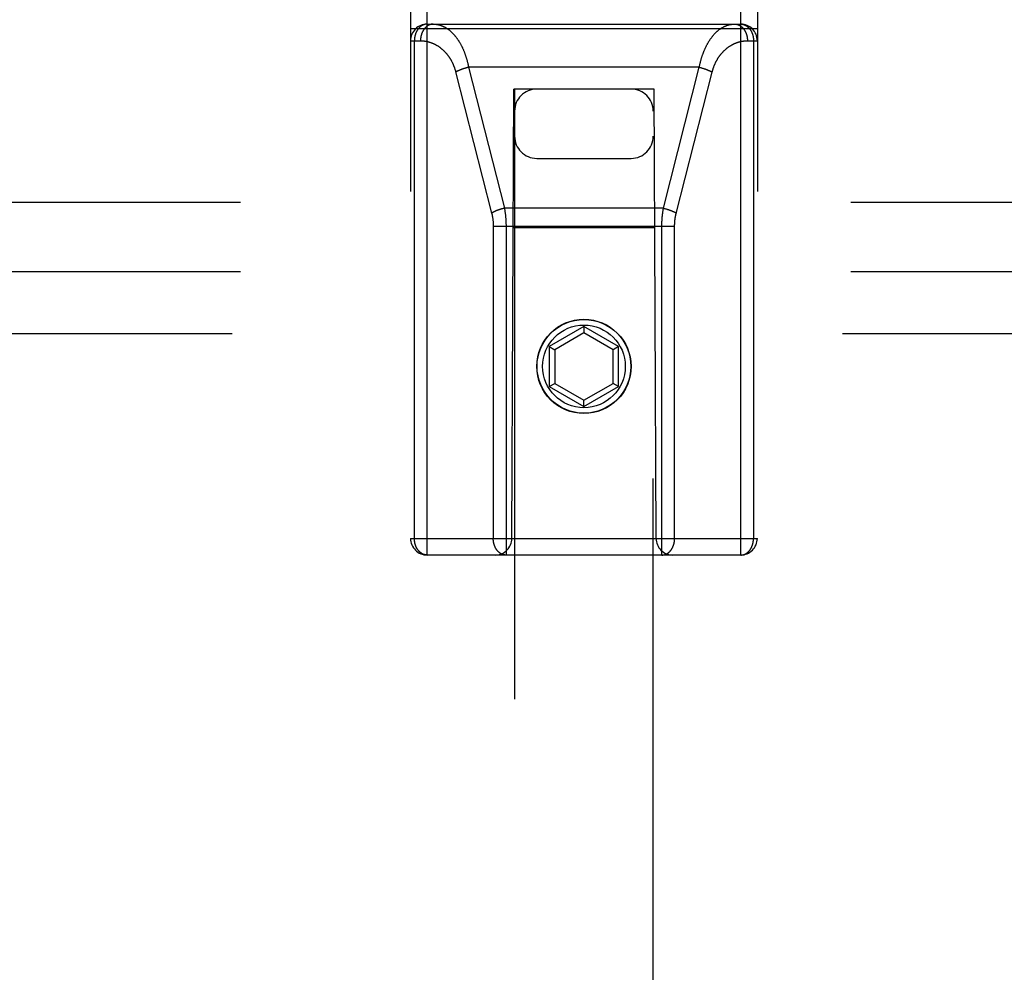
# Model space of a CAD drawing. Header units: inches. Extents: x 0 to 200, y 0 to 129.
# Tile 62 of 82: x 65.55 to 67.33, y 90.22 to 91.94. Entities that reach past the tile are written whole.
import ezdxf

# ---------------------------------------------------------------- set-up
doc = ezdxf.new("R2010")
doc.units = ezdxf.units.IN
doc.header["$LTSCALE"] = 11
doc.header["$MEASUREMENT"] = 0
doc.linetypes.add('HIDDEN', pattern=[0.2, 0.1, -0.1])
doc.layers.add('RIGHT_DOOR_ASSEMBLY', color=7, linetype='CONTINUOUS')
doc.layers.add('SUBPANEL', color=7, linetype='CONTINUOUS')

msp = doc.modelspace()

# ---------------------------------------------------------------- linework, layer by layer
at = {"layer": 'RIGHT_DOOR_ASSEMBLY', "color": 8, "linetype": 'HIDDEN'}
for p, q in [((66.2864, 90.9731), (66.2864, 92.7581)), ((66.8514, 90.9731), (66.8514, 92.7581)), ((66.2564, 92.7281), (66.2564, 91.0031)), ((66.8814, 92.7281), (66.8814, 91.0031)), ((66.2564, 91.9221), (66.8814, 91.9221)), ((66.2864, 91.9301), (66.8514, 91.9301)), ((66.2564, 91.9001), (66.2743, 91.9001)), ((66.2633, 91.0031), (66.2633, 91.9001)), ((66.8635, 91.9001), (66.8814, 91.9001)), ((66.8745, 91.9001), (66.8745, 91.0031)), ((66.3568, 91.8512), (66.356, 91.8509)), ((66.3577, 91.8514), (66.3568, 91.8512)), ((66.3585, 91.8516), (66.3577, 91.8514)), ((66.3593, 91.8518), (66.3585, 91.8516)), ((66.3602, 91.852), (66.3593, 91.8518)), ((66.361, 91.8522), (66.3602, 91.852)), ((66.361, 91.8522), (66.4256, 91.5982)), ((66.7768, 91.8522), (66.361, 91.8522)), ((66.7122, 91.5982), (66.7768, 91.8522)), ((66.7768, 91.8522), (66.7777, 91.852)), ((66.7777, 91.852), (66.7785, 91.8518)), ((66.7785, 91.8518), (66.7793, 91.8516)), ((66.7793, 91.8516), (66.7801, 91.8514)), ((66.7801, 91.8514), (66.781, 91.8512)), ((66.781, 91.8512), (66.7818, 91.8509)), ((66.7818, 91.8509), (66.7826, 91.8507)), ((66.3377, 91.8441), (66.4025, 91.5894)), ((66.3516, 91.8496), (66.3508, 91.8493)), ((66.3524, 91.8498), (66.3516, 91.8496)), ((66.3532, 91.8501), (66.3524, 91.8498)), ((66.354, 91.8503), (66.3532, 91.8501)), ((66.3548, 91.8506), (66.354, 91.8503)), ((66.7351, 91.5887), (66.7999, 91.8434)), ((66.7826, 91.8507), (66.7834, 91.8505)), ((66.7834, 91.8505), (66.7842, 91.8502)), ((66.7842, 91.8502), (66.785, 91.85)), ((66.785, 91.85), (66.7858, 91.8497)), ((66.4389, 91.0031), (66.4424, 91.8131)), ((66.4439, 91.8131), (66.4424, 91.8131)), ((66.4439, 91.8131), (66.4439, 65.8112)), ((66.6939, 91.8131), (66.4439, 91.8131)), ((66.6939, 65.8112), (66.6939, 91.8131)), ((66.6954, 91.8131), (66.6939, 91.8131)), ((66.6989, 91.0031), (66.6954, 91.8131)), ((66.4839, 91.6881), (66.6539, 91.6881)), ((66.4162, 91.5956), (66.4154, 91.5953)), ((66.417, 91.5958), (66.4162, 91.5956)), ((66.4178, 91.5961), (66.417, 91.5958)), ((66.4186, 91.5963), (66.4178, 91.5961)), ((66.4194, 91.5966), (66.4186, 91.5963)), ((66.4214, 91.5972), (66.4206, 91.5969)), ((66.4223, 91.5974), (66.4214, 91.5972)), ((66.4231, 91.5976), (66.4223, 91.5974)), ((66.4239, 91.5978), (66.4231, 91.5976)), ((66.4247, 91.598), (66.4239, 91.5978)), ((66.4256, 91.5982), (66.4247, 91.598)), ((66.7122, 91.5982), (66.4256, 91.5982)), ((66.7122, 91.5982), (66.7131, 91.598)), ((66.7131, 91.598), (66.7139, 91.5978)), ((66.7139, 91.5978), (66.7147, 91.5976)), ((66.7147, 91.5976), (66.7156, 91.5974)), ((66.7156, 91.5974), (66.7164, 91.5972)), ((66.7164, 91.5972), (66.7172, 91.5969)), ((66.7172, 91.5969), (66.718, 91.5967)), ((66.718, 91.5967), (66.7188, 91.5964)), ((66.7188, 91.5964), (66.7196, 91.5962)), ((66.7196, 91.5962), (66.7204, 91.5959)), ((66.7204, 91.5959), (66.7212, 91.5957)), ((66.4285, 91.567), (66.4285, 90.9731)), ((66.4054, 91.5668), (66.4054, 91.0031)), ((66.4054, 91.566), (66.7324, 91.566)), ((66.6965, 91.5631), (66.4413, 91.5631)), ((66.5689, 91.3849), (66.5064, 91.3488)), ((66.5689, 91.3734), (66.5164, 91.3431)), ((66.5689, 91.3849), (66.5689, 91.3734)), ((66.6314, 91.3488), (66.5689, 91.3849)), ((66.6214, 91.3431), (66.5689, 91.3734)), ((66.5064, 91.3488), (66.5064, 91.2767)), ((66.5064, 91.3488), (66.5164, 91.3431)), ((66.5164, 91.3431), (66.5164, 91.2824)), ((66.6314, 91.3488), (66.6214, 91.3431)), ((66.6214, 91.2824), (66.6214, 91.3431)), ((66.6314, 91.2767), (66.6314, 91.3488)), ((66.5064, 91.2767), (66.5164, 91.2824)), ((66.5064, 91.2767), (66.5689, 91.2406)), ((66.5164, 91.2824), (66.5689, 91.2521)), ((66.5689, 91.2521), (66.6214, 91.2824)), ((66.5689, 91.2406), (66.6314, 91.2767)), ((66.6314, 91.2767), (66.6214, 91.2824)), ((66.5689, 91.2406), (66.5689, 91.2521)), ((66.2564, 91.0031), (66.8814, 91.0031)), ((66.8514, 90.9731), (66.2864, 90.9731))]:
    msp.add_line(p, q, dxfattribs=at)
for points in [[(66.2864, 91.9301), (66.2861, 91.9301), (66.2858, 91.93), (66.2855, 91.93), (66.2851, 91.93), (66.2848, 91.93), (66.2845, 91.93), (66.2842, 91.9299), (66.2839, 91.9299), (66.2835, 91.9298), (66.2832, 91.9298), (66.2829, 91.9297), (66.2826, 91.9296), (66.2823, 91.9296), (66.2819, 91.9295), (66.2816, 91.9294), (66.2813, 91.9293), (66.281, 91.9292), (66.2807, 91.9291), (66.2804, 91.929), (66.28, 91.9289), (66.2797, 91.9288), (66.2794, 91.9286), (66.2791, 91.9285), (66.2788, 91.9284), (66.2785, 91.9282), (66.2782, 91.9281), (66.2779, 91.9279), (66.2776, 91.9278), (66.2773, 91.9276), (66.277, 91.9275), (66.2767, 91.9273), (66.2764, 91.9271), (66.2761, 91.9269), (66.2758, 91.9267), (66.2756, 91.9265), (66.2753, 91.9263), (66.275, 91.9261), (66.2747, 91.9259), (66.2744, 91.9257), (66.2742, 91.9255), (66.2739, 91.9252), (66.2736, 91.925), (66.2733, 91.9248), (66.2731, 91.9245), (66.2728, 91.9243), (66.2726, 91.924), (66.2723, 91.9238), (66.272, 91.9235), (66.2718, 91.9233), (66.2715, 91.923), (66.2713, 91.9227), (66.2711, 91.9224), (66.2708, 91.9222), (66.2706, 91.9219), (66.2703, 91.9216), (66.2701, 91.9213), (66.2699, 91.921), (66.2697, 91.9207), (66.2694, 91.9204), (66.2692, 91.9201), (66.269, 91.9197), (66.2688, 91.9194), (66.2686, 91.9191), (66.2684, 91.9188), (66.2682, 91.9184), (66.268, 91.9181), (66.2678, 91.9178), (66.2676, 91.9174), (66.2674, 91.9171), (66.2672, 91.9167), (66.2671, 91.9164), (66.2669, 91.916), (66.2667, 91.9157), (66.2665, 91.9153), (66.2664, 91.9149), (66.2662, 91.9146), (66.2661, 91.9142), (66.2659, 91.9138), (66.2658, 91.9135), (66.2656, 91.9131), (66.2655, 91.9127), (66.2654, 91.9123), (66.2652, 91.9119), (66.2651, 91.9115), (66.265, 91.9112), (66.2649, 91.9108), (66.2647, 91.9104), (66.2646, 91.91), (66.2645, 91.9096), (66.2644, 91.9092), (66.2643, 91.9088), (66.2642, 91.9084), (66.2642, 91.908), (66.2641, 91.9076), (66.264, 91.9071), (66.2639, 91.9067), (66.2639, 91.9063), (66.2638, 91.9059), (66.2637, 91.9055), (66.2637, 91.9051), (66.2636, 91.9047), (66.2636, 91.9043), (66.2635, 91.9038), (66.2635, 91.9034), (66.2635, 91.903), (66.2634, 91.9026), (66.2634, 91.9022), (66.2634, 91.9017), (66.2634, 91.9013), (66.2634, 91.9009), (66.2633, 91.9005), (66.2633, 91.9001)], [(66.2974, 91.9301), (66.297, 91.9301), (66.2967, 91.93), (66.2964, 91.93), (66.2961, 91.93), (66.2957, 91.93), (66.2954, 91.9299), (66.2951, 91.9299), (66.2947, 91.9299), (66.2944, 91.9298), (66.2941, 91.9297), (66.2938, 91.9297), (66.2934, 91.9296), (66.2931, 91.9295), (66.2928, 91.9295), (66.2925, 91.9294), (66.2921, 91.9293), (66.2918, 91.9292), (66.2915, 91.9291), (66.2912, 91.929), (66.2909, 91.9288), (66.2906, 91.9287), (66.2902, 91.9286), (66.2899, 91.9285), (66.2896, 91.9283), (66.2893, 91.9282), (66.289, 91.928), (66.2887, 91.9279), (66.2884, 91.9277), (66.2881, 91.9275), (66.2878, 91.9273), (66.2875, 91.9272), (66.2872, 91.927), (66.2869, 91.9268), (66.2866, 91.9266), (66.2863, 91.9264), (66.286, 91.9262), (66.2857, 91.926), (66.2855, 91.9257), (66.2852, 91.9255), (66.2849, 91.9253), (66.2846, 91.9251), (66.2844, 91.9248), (66.2841, 91.9246), (66.2838, 91.9243), (66.2835, 91.9241), (66.2833, 91.9238), (66.283, 91.9235), (66.2828, 91.9233), (66.2825, 91.923), (66.2823, 91.9227), (66.282, 91.9224), (66.2818, 91.9222), (66.2815, 91.9219), (66.2813, 91.9216), (66.2811, 91.9213), (66.2808, 91.921), (66.2806, 91.9207), (66.2804, 91.9203), (66.2802, 91.92), (66.2799, 91.9197), (66.2797, 91.9194), (66.2795, 91.919), (66.2793, 91.9187), (66.2791, 91.9184), (66.2789, 91.918), (66.2787, 91.9177), (66.2785, 91.9173), (66.2783, 91.917), (66.2781, 91.9166), (66.278, 91.9163), (66.2778, 91.9159), (66.2776, 91.9155), (66.2775, 91.9152), (66.2773, 91.9148), (66.2771, 91.9144), (66.277, 91.9141), (66.2768, 91.9137), (66.2767, 91.9133), (66.2765, 91.9129), (66.2764, 91.9125), (66.2763, 91.9121), (66.2761, 91.9117), (66.276, 91.9113), (66.2759, 91.9109), (66.2758, 91.9105), (66.2756, 91.9101), (66.2755, 91.9097), (66.2754, 91.9093), (66.2753, 91.9089), (66.2752, 91.9085), (66.2751, 91.9081), (66.2751, 91.9077), (66.275, 91.9073), (66.2749, 91.9068), (66.2748, 91.9064), (66.2748, 91.906), (66.2747, 91.9056), (66.2746, 91.9052), (66.2746, 91.9047), (66.2745, 91.9043), (66.2745, 91.9039), (66.2745, 91.9035), (66.2744, 91.903), (66.2744, 91.9026), (66.2744, 91.9022), (66.2743, 91.9018), (66.2743, 91.9013), (66.2743, 91.9009), (66.2743, 91.9005), (66.2743, 91.9001)], [(66.2974, 91.9301), (66.2981, 91.93), (66.2988, 91.93), (66.2995, 91.93), (66.3003, 91.9299), (66.301, 91.9299), (66.3017, 91.9298), (66.3024, 91.9297), (66.3032, 91.9296), (66.3039, 91.9295), (66.3046, 91.9294), (66.3053, 91.9293), (66.306, 91.9291), (66.3068, 91.929), (66.3075, 91.9288), (66.3082, 91.9286), (66.3089, 91.9284), (66.3096, 91.9282), (66.3103, 91.928), (66.311, 91.9277), (66.3117, 91.9275), (66.3124, 91.9272), (66.3131, 91.9269), (66.3138, 91.9266), (66.3145, 91.9263), (66.3152, 91.926), (66.3159, 91.9257), (66.3166, 91.9254), (66.3173, 91.925), (66.3179, 91.9247), (66.3186, 91.9243), (66.3193, 91.9239), (66.32, 91.9235), (66.3206, 91.9231), (66.3213, 91.9227), (66.3219, 91.9223), (66.3226, 91.9218), (66.3233, 91.9214), (66.3239, 91.9209), (66.3245, 91.9205), (66.3252, 91.92), (66.3258, 91.9195), (66.3265, 91.919), (66.3271, 91.9185), (66.3277, 91.918), (66.3283, 91.9174), (66.3289, 91.9169), (66.3295, 91.9163), (66.3302, 91.9158), (66.3308, 91.9152), (66.3314, 91.9146), (66.3319, 91.914), (66.3325, 91.9134), (66.3331, 91.9128), (66.3337, 91.9122), (66.3343, 91.9116), (66.3348, 91.911), (66.3354, 91.9103), (66.336, 91.9097), (66.3365, 91.909), (66.3371, 91.9083), (66.3376, 91.9077), (66.3381, 91.907), (66.3387, 91.9063), (66.3392, 91.9056), (66.3397, 91.9049), (66.3402, 91.9042), (66.3407, 91.9035), (66.3412, 91.9027), (66.3417, 91.902), (66.3422, 91.9013), (66.3427, 91.9005), (66.3432, 91.8998), (66.3437, 91.899), (66.3442, 91.8982), (66.3446, 91.8975), (66.3451, 91.8967), (66.3456, 91.8959), (66.346, 91.8951), (66.3464, 91.8943), (66.3469, 91.8935), (66.3473, 91.8927), (66.3477, 91.8919), (66.3482, 91.8911), (66.3486, 91.8903), (66.349, 91.8894), (66.3494, 91.8886), (66.3498, 91.8878), (66.3502, 91.8869), (66.3506, 91.8861), (66.351, 91.8852), (66.3513, 91.8844), (66.3517, 91.8835), (66.3521, 91.8826), (66.3524, 91.8818), (66.3528, 91.8809), (66.3531, 91.88), (66.3535, 91.8791), (66.3538, 91.8782), (66.3542, 91.8773), (66.3545, 91.8765), (66.3548, 91.8756), (66.3551, 91.8747), (66.3554, 91.8738), (66.3557, 91.8729), (66.356, 91.8719), (66.3563, 91.871), (66.3566, 91.8701), (66.3569, 91.8692), (66.3572, 91.8683), (66.3574, 91.8673), (66.3577, 91.8664), (66.358, 91.8655), (66.3582, 91.8646), (66.3585, 91.8636), (66.3587, 91.8627), (66.3589, 91.8617), (66.3592, 91.8608), (66.3594, 91.8599), (66.3596, 91.8589), (66.3598, 91.858), (66.36, 91.857), (66.3602, 91.8561), (66.3604, 91.8551), (66.3606, 91.8541), (66.3608, 91.8532), (66.361, 91.8522)], [(66.7768, 91.8522), (66.777, 91.8532), (66.7772, 91.8542), (66.7774, 91.8551), (66.7776, 91.8561), (66.7778, 91.8571), (66.778, 91.858), (66.7782, 91.859), (66.7785, 91.86), (66.7787, 91.8609), (66.7789, 91.8619), (66.7792, 91.8628), (66.7794, 91.8638), (66.7797, 91.8647), (66.7799, 91.8657), (66.7802, 91.8666), (66.7804, 91.8676), (66.7807, 91.8685), (66.781, 91.8694), (66.7813, 91.8704), (66.7816, 91.8713), (66.7819, 91.8722), (66.7822, 91.8732), (66.7825, 91.8741), (66.7828, 91.875), (66.7831, 91.8759), (66.7835, 91.8768), (66.7838, 91.8777), (66.7841, 91.8786), (66.7845, 91.8795), (66.7848, 91.8804), (66.7852, 91.8813), (66.7856, 91.8822), (66.7859, 91.8831), (66.7863, 91.884), (66.7867, 91.8848), (66.7871, 91.8857), (66.7875, 91.8866), (66.7879, 91.8874), (66.7883, 91.8883), (66.7887, 91.8891), (66.7891, 91.89), (66.7895, 91.8908), (66.7899, 91.8917), (66.7904, 91.8925), (66.7908, 91.8933), (66.7913, 91.8941), (66.7917, 91.8949), (66.7922, 91.8957), (66.7926, 91.8965), (66.7931, 91.8973), (66.7936, 91.8981), (66.7941, 91.8989), (66.7945, 91.8997), (66.795, 91.9004), (66.7955, 91.9012), (66.796, 91.902), (66.7965, 91.9027), (66.7971, 91.9034), (66.7976, 91.9042), (66.7981, 91.9049), (66.7986, 91.9056), (66.7992, 91.9063), (66.7997, 91.907), (66.8003, 91.9077), (66.8008, 91.9084), (66.8014, 91.9091), (66.8019, 91.9097), (66.8025, 91.9104), (66.8031, 91.9111), (66.8036, 91.9117), (66.8042, 91.9123), (66.8048, 91.913), (66.8054, 91.9136), (66.806, 91.9142), (66.8066, 91.9148), (66.8072, 91.9154), (66.8078, 91.9159), (66.8085, 91.9165), (66.8091, 91.9171), (66.8097, 91.9176), (66.8103, 91.9181), (66.811, 91.9187), (66.8116, 91.9192), (66.8123, 91.9197), (66.8129, 91.9202), (66.8136, 91.9207), (66.8142, 91.9211), (66.8149, 91.9216), (66.8155, 91.9221), (66.8162, 91.9225), (66.8169, 91.9229), (66.8175, 91.9233), (66.8182, 91.9237), (66.8189, 91.9241), (66.8196, 91.9245), (66.8203, 91.9249), (66.821, 91.9252), (66.8217, 91.9256), (66.8224, 91.9259), (66.8231, 91.9262), (66.8238, 91.9265), (66.8245, 91.9268), (66.8252, 91.9271), (66.8259, 91.9274), (66.8266, 91.9276), (66.8273, 91.9279), (66.828, 91.9281), (66.8288, 91.9283), (66.8295, 91.9285), (66.8302, 91.9287), (66.8309, 91.9289), (66.8317, 91.9291), (66.8324, 91.9292), (66.8331, 91.9294), (66.8338, 91.9295), (66.8346, 91.9296), (66.8353, 91.9297), (66.836, 91.9298), (66.8368, 91.9299), (66.8375, 91.9299), (66.8382, 91.93), (66.839, 91.93), (66.8397, 91.93), (66.8404, 91.9301)], [(66.8404, 91.9301), (66.8408, 91.9301), (66.8411, 91.93), (66.8414, 91.93), (66.8418, 91.93), (66.8421, 91.93), (66.8424, 91.9299), (66.8427, 91.9299), (66.8431, 91.9299), (66.8434, 91.9298), (66.8437, 91.9297), (66.8441, 91.9297), (66.8444, 91.9296), (66.8447, 91.9295), (66.845, 91.9295), (66.8453, 91.9294), (66.8457, 91.9293), (66.846, 91.9292), (66.8463, 91.9291), (66.8466, 91.929), (66.8469, 91.9288), (66.8473, 91.9287), (66.8476, 91.9286), (66.8479, 91.9285), (66.8482, 91.9283), (66.8485, 91.9282), (66.8488, 91.928), (66.8491, 91.9279), (66.8494, 91.9277), (66.8497, 91.9275), (66.85, 91.9273), (66.8503, 91.9272), (66.8506, 91.927), (66.8509, 91.9268), (66.8512, 91.9266), (66.8515, 91.9264), (66.8518, 91.9262), (66.8521, 91.926), (66.8524, 91.9257), (66.8526, 91.9255), (66.8529, 91.9253), (66.8532, 91.9251), (66.8535, 91.9248), (66.8537, 91.9246), (66.854, 91.9243), (66.8543, 91.9241), (66.8545, 91.9238), (66.8548, 91.9235), (66.855, 91.9233), (66.8553, 91.923), (66.8555, 91.9227), (66.8558, 91.9224), (66.856, 91.9222), (66.8563, 91.9219), (66.8565, 91.9216), (66.8568, 91.9213), (66.857, 91.921), (66.8572, 91.9207), (66.8574, 91.9203), (66.8577, 91.92), (66.8579, 91.9197), (66.8581, 91.9194), (66.8583, 91.919), (66.8585, 91.9187), (66.8587, 91.9184), (66.8589, 91.918), (66.8591, 91.9177), (66.8593, 91.9173), (66.8595, 91.917), (66.8597, 91.9166), (66.8598, 91.9163), (66.86, 91.9159), (66.8602, 91.9155), (66.8604, 91.9152), (66.8605, 91.9148), (66.8607, 91.9144), (66.8608, 91.9141), (66.861, 91.9137), (66.8611, 91.9133), (66.8613, 91.9129), (66.8614, 91.9125), (66.8616, 91.9121), (66.8617, 91.9117), (66.8618, 91.9113), (66.8619, 91.9109), (66.8621, 91.9105), (66.8622, 91.9101), (66.8623, 91.9097), (66.8624, 91.9093), (66.8625, 91.9089), (66.8626, 91.9085), (66.8627, 91.9081), (66.8628, 91.9077), (66.8628, 91.9073), (66.8629, 91.9068), (66.863, 91.9064), (66.8631, 91.906), (66.8631, 91.9056), (66.8632, 91.9052), (66.8632, 91.9047), (66.8633, 91.9043), (66.8633, 91.9039), (66.8634, 91.9035), (66.8634, 91.903), (66.8634, 91.9026), (66.8635, 91.9022), (66.8635, 91.9018), (66.8635, 91.9013), (66.8635, 91.9009), (66.8635, 91.9005), (66.8635, 91.9001)], [(66.8514, 91.9301), (66.8517, 91.9301), (66.852, 91.93), (66.8523, 91.93), (66.8527, 91.93), (66.853, 91.93), (66.8533, 91.93), (66.8536, 91.9299), (66.854, 91.9299), (66.8543, 91.9298), (66.8546, 91.9298), (66.8549, 91.9297), (66.8552, 91.9296), (66.8556, 91.9296), (66.8559, 91.9295), (66.8562, 91.9294), (66.8565, 91.9293), (66.8568, 91.9292), (66.8571, 91.9291), (66.8575, 91.929), (66.8578, 91.9289), (66.8581, 91.9288), (66.8584, 91.9286), (66.8587, 91.9285), (66.859, 91.9284), (66.8593, 91.9282), (66.8596, 91.9281), (66.8599, 91.9279), (66.8602, 91.9278), (66.8605, 91.9276), (66.8608, 91.9275), (66.8611, 91.9273), (66.8614, 91.9271), (66.8617, 91.9269), (66.862, 91.9267), (66.8623, 91.9265), (66.8625, 91.9263), (66.8628, 91.9261), (66.8631, 91.9259), (66.8634, 91.9257), (66.8637, 91.9255), (66.8639, 91.9252), (66.8642, 91.925), (66.8645, 91.9248), (66.8647, 91.9245), (66.865, 91.9243), (66.8653, 91.924), (66.8655, 91.9238), (66.8658, 91.9235), (66.866, 91.9233), (66.8663, 91.923), (66.8665, 91.9227), (66.8668, 91.9224), (66.867, 91.9222), (66.8672, 91.9219), (66.8675, 91.9216), (66.8677, 91.9213), (66.8679, 91.921), (66.8682, 91.9207), (66.8684, 91.9204), (66.8686, 91.9201), (66.8688, 91.9197), (66.869, 91.9194), (66.8692, 91.9191), (66.8694, 91.9188), (66.8696, 91.9184), (66.8698, 91.9181), (66.87, 91.9178), (66.8702, 91.9174), (66.8704, 91.9171), (66.8706, 91.9167), (66.8708, 91.9164), (66.8709, 91.916), (66.8711, 91.9157), (66.8713, 91.9153), (66.8714, 91.9149), (66.8716, 91.9146), (66.8717, 91.9142), (66.8719, 91.9138), (66.872, 91.9135), (66.8722, 91.9131), (66.8723, 91.9127), (66.8725, 91.9123), (66.8726, 91.9119), (66.8727, 91.9115), (66.8728, 91.9112), (66.873, 91.9108), (66.8731, 91.9104), (66.8732, 91.91), (66.8733, 91.9096), (66.8734, 91.9092), (66.8735, 91.9088), (66.8736, 91.9084), (66.8737, 91.908), (66.8737, 91.9076), (66.8738, 91.9071), (66.8739, 91.9067), (66.874, 91.9063), (66.874, 91.9059), (66.8741, 91.9055), (66.8741, 91.9051), (66.8742, 91.9047), (66.8742, 91.9043), (66.8743, 91.9038), (66.8743, 91.9034), (66.8744, 91.903), (66.8744, 91.9026), (66.8744, 91.9022), (66.8744, 91.9017), (66.8745, 91.9013), (66.8745, 91.9009), (66.8745, 91.9005), (66.8745, 91.9001)], [(66.2743, 91.9001), (66.275, 91.9), (66.2758, 91.9), (66.2765, 91.9), (66.2772, 91.9), (66.2779, 91.8999), (66.2787, 91.8999), (66.2794, 91.8998), (66.2801, 91.8998), (66.2808, 91.8997), (66.2815, 91.8996), (66.2823, 91.8995), (66.283, 91.8994), (66.2837, 91.8993), (66.2844, 91.8991), (66.2851, 91.899), (66.2858, 91.8988), (66.2865, 91.8987), (66.2873, 91.8985), (66.288, 91.8984), (66.2887, 91.8982), (66.2894, 91.898), (66.2901, 91.8978), (66.2908, 91.8976), (66.2914, 91.8974), (66.2921, 91.8971), (66.2928, 91.8969), (66.2935, 91.8966), (66.2942, 91.8964), (66.2949, 91.8961), (66.2955, 91.8959), (66.2962, 91.8956), (66.2969, 91.8953), (66.2976, 91.895), (66.2982, 91.8947), (66.2989, 91.8944), (66.2995, 91.8941), (66.3002, 91.8938), (66.3008, 91.8934), (66.3015, 91.8931), (66.3021, 91.8927), (66.3028, 91.8924), (66.3034, 91.892), (66.304, 91.8916), (66.3046, 91.8913), (66.3053, 91.8909), (66.3059, 91.8905), (66.3065, 91.8901), (66.3071, 91.8897), (66.3077, 91.8893), (66.3083, 91.8888), (66.3089, 91.8884), (66.3095, 91.888), (66.31, 91.8875), (66.3106, 91.8871), (66.3112, 91.8866), (66.3118, 91.8862), (66.3123, 91.8857), (66.3129, 91.8852), (66.3134, 91.8847), (66.314, 91.8843), (66.3145, 91.8838), (66.3151, 91.8833), (66.3156, 91.8828), (66.3161, 91.8823), (66.3166, 91.8818), (66.3172, 91.8812), (66.3177, 91.8807), (66.3182, 91.8802), (66.3187, 91.8797), (66.3192, 91.8791), (66.3197, 91.8786), (66.3201, 91.878), (66.3206, 91.8775), (66.3211, 91.8769), (66.3216, 91.8764), (66.322, 91.8758), (66.3225, 91.8752), (66.3229, 91.8746), (66.3234, 91.8741), (66.3238, 91.8735), (66.3243, 91.8729), (66.3247, 91.8723), (66.3251, 91.8717), (66.3255, 91.8711), (66.3259, 91.8705), (66.3263, 91.8699), (66.3267, 91.8693), (66.3271, 91.8687), (66.3275, 91.8681), (66.3279, 91.8674), (66.3283, 91.8668), (66.3287, 91.8662), (66.329, 91.8656), (66.3294, 91.8649), (66.3297, 91.8643), (66.3301, 91.8637), (66.3304, 91.863), (66.3308, 91.8624), (66.3311, 91.8617), (66.3314, 91.8611), (66.3317, 91.8604), (66.3321, 91.8598), (66.3324, 91.8591), (66.3327, 91.8585), (66.333, 91.8578), (66.3333, 91.8571), (66.3335, 91.8565), (66.3338, 91.8558), (66.3341, 91.8551), (66.3344, 91.8544), (66.3346, 91.8538), (66.3349, 91.8531), (66.3351, 91.8524), (66.3354, 91.8517), (66.3356, 91.8511), (66.3359, 91.8504), (66.3361, 91.8497), (66.3363, 91.849), (66.3365, 91.8483), (66.3368, 91.8476), (66.337, 91.8469), (66.3372, 91.8462), (66.3374, 91.8455), (66.3376, 91.8448), (66.3377, 91.8441)], [(66.7999, 91.8434), (66.8001, 91.8442), (66.8003, 91.8449), (66.8005, 91.8456), (66.8007, 91.8463), (66.8009, 91.847), (66.8011, 91.8477), (66.8013, 91.8484), (66.8015, 91.8491), (66.8017, 91.8498), (66.802, 91.8505), (66.8022, 91.8512), (66.8025, 91.8519), (66.8027, 91.8526), (66.803, 91.8532), (66.8032, 91.8539), (66.8035, 91.8546), (66.8038, 91.8553), (66.8041, 91.856), (66.8044, 91.8567), (66.8046, 91.8573), (66.8049, 91.858), (66.8053, 91.8587), (66.8056, 91.8593), (66.8059, 91.86), (66.8062, 91.8607), (66.8065, 91.8613), (66.8069, 91.862), (66.8072, 91.8627), (66.8075, 91.8633), (66.8079, 91.864), (66.8083, 91.8646), (66.8086, 91.8653), (66.809, 91.8659), (66.8094, 91.8665), (66.8097, 91.8672), (66.8101, 91.8678), (66.8105, 91.8684), (66.8109, 91.8691), (66.8113, 91.8697), (66.8117, 91.8703), (66.8122, 91.8709), (66.8126, 91.8715), (66.813, 91.8721), (66.8134, 91.8727), (66.8139, 91.8733), (66.8143, 91.8739), (66.8148, 91.8745), (66.8152, 91.8751), (66.8157, 91.8757), (66.8162, 91.8763), (66.8166, 91.8768), (66.8171, 91.8774), (66.8176, 91.878), (66.8181, 91.8785), (66.8186, 91.8791), (66.8191, 91.8796), (66.8196, 91.8802), (66.8201, 91.8807), (66.8206, 91.8812), (66.8212, 91.8818), (66.8217, 91.8823), (66.8222, 91.8828), (66.8228, 91.8833), (66.8233, 91.8838), (66.8239, 91.8843), (66.8244, 91.8848), (66.825, 91.8853), (66.8256, 91.8858), (66.8261, 91.8862), (66.8267, 91.8867), (66.8273, 91.8872), (66.8279, 91.8876), (66.8285, 91.8881), (66.8291, 91.8885), (66.8297, 91.8889), (66.8303, 91.8894), (66.8309, 91.8898), (66.8315, 91.8902), (66.8321, 91.8906), (66.8328, 91.891), (66.8334, 91.8914), (66.834, 91.8918), (66.8347, 91.8921), (66.8353, 91.8925), (66.836, 91.8929), (66.8366, 91.8932), (66.8373, 91.8936), (66.8379, 91.8939), (66.8386, 91.8942), (66.8393, 91.8946), (66.8399, 91.8949), (66.8406, 91.8952), (66.8413, 91.8955), (66.842, 91.8957), (66.8427, 91.896), (66.8433, 91.8963), (66.844, 91.8966), (66.8447, 91.8968), (66.8454, 91.897), (66.8461, 91.8973), (66.8468, 91.8975), (66.8475, 91.8977), (66.8482, 91.8979), (66.849, 91.8981), (66.8497, 91.8983), (66.8504, 91.8985), (66.8511, 91.8987), (66.8518, 91.8988), (66.8525, 91.899), (66.8533, 91.8991), (66.854, 91.8992), (66.8547, 91.8994), (66.8554, 91.8995), (66.8562, 91.8996), (66.8569, 91.8997), (66.8576, 91.8997), (66.8584, 91.8998), (66.8591, 91.8999), (66.8598, 91.8999), (66.8606, 91.9), (66.8613, 91.9), (66.862, 91.9), (66.8628, 91.9), (66.8635, 91.9001)], [(66.356, 91.8509), (66.3556, 91.8508), (66.3548, 91.8506)], [(66.3508, 91.8493), (66.3504, 91.8492), (66.35, 91.849), (66.3497, 91.8489), (66.3493, 91.8488), (66.3489, 91.8486), (66.3485, 91.8485), (66.3481, 91.8483), (66.3478, 91.8482), (66.3474, 91.848), (66.347, 91.8479), (66.3467, 91.8478), (66.3463, 91.8476), (66.346, 91.8475), (66.3456, 91.8473), (66.3452, 91.8472), (66.3449, 91.847), (66.3446, 91.8469), (66.3442, 91.8467), (66.3439, 91.8466), (66.3435, 91.8464), (66.3432, 91.8463), (66.3429, 91.8461), (66.3426, 91.846), (66.3422, 91.8458), (66.3419, 91.8456), (66.3416, 91.8455), (66.3413, 91.8453), (66.341, 91.8452), (66.3407, 91.845), (66.3404, 91.8449), (66.3401, 91.8447), (66.3398, 91.8445), (66.3395, 91.8444), (66.3393, 91.8442), (66.339, 91.8441), (66.3387, 91.8439), (66.3384, 91.8438), (66.3382, 91.8436), (66.3379, 91.8434)], [(66.7858, 91.8497), (66.7866, 91.8494), (66.787, 91.8493), (66.7874, 91.8492), (66.7878, 91.849), (66.7882, 91.8489), (66.7885, 91.8488), (66.7889, 91.8486), (66.7893, 91.8485), (66.7897, 91.8483), (66.79, 91.8482), (66.7904, 91.848), (66.7908, 91.8479), (66.7911, 91.8478), (66.7915, 91.8476), (66.7919, 91.8475), (66.7922, 91.8473), (66.7926, 91.8472), (66.7929, 91.847), (66.7933, 91.8469), (66.7936, 91.8467), (66.7939, 91.8466), (66.7943, 91.8464), (66.7946, 91.8463), (66.7949, 91.8461), (66.7953, 91.846), (66.7956, 91.8458), (66.7959, 91.8456), (66.7962, 91.8455), (66.7965, 91.8453), (66.7968, 91.8452), (66.7971, 91.845), (66.7974, 91.8449), (66.7977, 91.8447), (66.798, 91.8445), (66.7983, 91.8444), (66.7986, 91.8442), (66.7988, 91.8441), (66.7991, 91.8439), (66.7994, 91.8438), (66.7996, 91.8436), (66.7999, 91.8434)], [(66.4154, 91.5953), (66.415, 91.5952), (66.4146, 91.595), (66.4142, 91.5949), (66.4139, 91.5947), (66.4135, 91.5946), (66.4131, 91.5945), (66.4127, 91.5943), (66.4124, 91.5942), (66.412, 91.594), (66.4116, 91.5939), (66.4113, 91.5937), (66.4109, 91.5936), (66.4105, 91.5935), (66.4102, 91.5933), (66.4098, 91.5932), (66.4095, 91.593), (66.4091, 91.5929), (66.4088, 91.5927), (66.4085, 91.5926), (66.4081, 91.5924), (66.4078, 91.5922), (66.4075, 91.5921), (66.4071, 91.5919), (66.4068, 91.5918), (66.4065, 91.5916), (66.4062, 91.5915), (66.4059, 91.5913), (66.4056, 91.5912), (66.4053, 91.591), (66.405, 91.5909), (66.4047, 91.5907), (66.4044, 91.5905), (66.4041, 91.5904), (66.4038, 91.5902), (66.4036, 91.5901), (66.4033, 91.5899), (66.403, 91.5897), (66.4028, 91.5896), (66.4025, 91.5894)], [(66.4025, 91.5894), (66.4027, 91.5887), (66.4028, 91.5881), (66.403, 91.5874), (66.4032, 91.5867), (66.4033, 91.586), (66.4034, 91.5854), (66.4036, 91.5847), (66.4037, 91.584), (66.4038, 91.5833), (66.404, 91.5827), (66.4041, 91.582), (66.4042, 91.5813), (66.4043, 91.5806), (66.4044, 91.5799), (66.4045, 91.5792), (66.4046, 91.5786), (66.4047, 91.5779), (66.4048, 91.5772), (66.4048, 91.5765), (66.4049, 91.5758), (66.405, 91.5751), (66.405, 91.5745), (66.4051, 91.5738), (66.4052, 91.5731), (66.4052, 91.5724), (66.4052, 91.5717), (66.4053, 91.571), (66.4053, 91.5703), (66.4053, 91.5696), (66.4054, 91.5689), (66.4054, 91.5682), (66.4054, 91.5675), (66.4054, 91.5668)], [(66.4206, 91.5969), (66.4202, 91.5968), (66.4194, 91.5966)], [(66.4256, 91.5982), (66.4257, 91.5973), (66.4259, 91.5963), (66.4261, 91.5954), (66.4262, 91.5945), (66.4264, 91.5935), (66.4265, 91.5926), (66.4266, 91.5917), (66.4268, 91.5907), (66.4269, 91.5898), (66.427, 91.5889), (66.4271, 91.5879), (66.4273, 91.587), (66.4274, 91.5861), (66.4275, 91.5851), (66.4276, 91.5842), (66.4277, 91.5833), (66.4277, 91.5823), (66.4278, 91.5814), (66.4279, 91.5804), (66.428, 91.5795), (66.428, 91.5786), (66.4281, 91.5776), (66.4282, 91.5767), (66.4282, 91.5757), (66.4283, 91.5748), (66.4283, 91.5738), (66.4283, 91.5729), (66.4284, 91.5719), (66.4284, 91.571), (66.4284, 91.57), (66.4285, 91.569), (66.4285, 91.568), (66.4285, 91.567)], [(66.7093, 90.9731), (66.7093, 91.567), (66.7093, 91.568), (66.7094, 91.5689), (66.7094, 91.5699), (66.7094, 91.5708), (66.7094, 91.5718), (66.7095, 91.5727), (66.7095, 91.5736), (66.7095, 91.5746), (66.7096, 91.5755), (66.7096, 91.5765), (66.7097, 91.5774), (66.7098, 91.5784), (66.7098, 91.5793), (66.7099, 91.5802), (66.71, 91.5812), (66.7101, 91.5821), (66.7101, 91.5831), (66.7102, 91.584), (66.7103, 91.585), (66.7104, 91.5859), (66.7105, 91.5868), (66.7106, 91.5878), (66.7108, 91.5887), (66.7109, 91.5896), (66.711, 91.5906), (66.7111, 91.5915), (66.7113, 91.5924), (66.7114, 91.5934), (66.7116, 91.5943), (66.7117, 91.5953), (66.7119, 91.5963), (66.7121, 91.5972), (66.7122, 91.5982)], [(66.7212, 91.5957), (66.722, 91.5954), (66.7224, 91.5953), (66.7228, 91.5952), (66.7232, 91.595), (66.7236, 91.5949), (66.724, 91.5947), (66.7243, 91.5946), (66.7247, 91.5945), (66.7251, 91.5943), (66.7255, 91.5942), (66.7258, 91.594), (66.7262, 91.5939), (66.7266, 91.5937), (66.7269, 91.5936), (66.7273, 91.5935), (66.7276, 91.5933), (66.728, 91.5932), (66.7283, 91.593), (66.7287, 91.5929), (66.729, 91.5927), (66.7294, 91.5926), (66.7297, 91.5924), (66.73, 91.5922), (66.7304, 91.5921), (66.7307, 91.5919), (66.731, 91.5918), (66.7313, 91.5916), (66.7316, 91.5915), (66.7319, 91.5913), (66.7322, 91.5912), (66.7325, 91.591), (66.7328, 91.5909), (66.7331, 91.5907), (66.7334, 91.5905), (66.7337, 91.5904), (66.734, 91.5902), (66.7343, 91.5901), (66.7345, 91.5899), (66.7348, 91.5897), (66.7351, 91.5896), (66.7353, 91.5894)], [(66.7324, 91.0031), (66.7324, 91.5667), (66.7324, 91.5674), (66.7324, 91.5681), (66.7324, 91.5688), (66.7325, 91.5695), (66.7325, 91.5702), (66.7325, 91.5709), (66.7326, 91.5716), (66.7326, 91.5723), (66.7327, 91.5729), (66.7327, 91.5736), (66.7328, 91.5743), (66.7328, 91.575), (66.7329, 91.5757), (66.733, 91.5764), (66.733, 91.5771), (66.7331, 91.5777), (66.7332, 91.5784), (66.7333, 91.5791), (66.7334, 91.5798), (66.7335, 91.5805), (66.7336, 91.5812), (66.7337, 91.5818), (66.7338, 91.5825), (66.734, 91.5832), (66.7341, 91.5839), (66.7342, 91.5846), (66.7343, 91.5852), (66.7345, 91.5859), (66.7346, 91.5866), (66.7348, 91.5873), (66.735, 91.588), (66.7351, 91.5887)], [(66.2864, 90.9731), (66.2861, 90.9731), (66.2858, 90.9731), (66.2855, 90.9731), (66.2851, 90.9731), (66.2848, 90.9731), (66.2845, 90.9732), (66.2842, 90.9732), (66.2839, 90.9732), (66.2835, 90.9733), (66.2832, 90.9733), (66.2829, 90.9734), (66.2826, 90.9735), (66.2823, 90.9735), (66.2819, 90.9736), (66.2816, 90.9737), (66.2813, 90.9738), (66.281, 90.9739), (66.2807, 90.974), (66.2804, 90.9741), (66.28, 90.9742), (66.2797, 90.9743), (66.2794, 90.9745), (66.2791, 90.9746), (66.2788, 90.9747), (66.2785, 90.9749), (66.2782, 90.975), (66.2779, 90.9752), (66.2776, 90.9753), (66.2773, 90.9755), (66.277, 90.9757), (66.2767, 90.9758), (66.2764, 90.976), (66.2761, 90.9762), (66.2758, 90.9764), (66.2756, 90.9766), (66.2753, 90.9768), (66.275, 90.977), (66.2747, 90.9772), (66.2744, 90.9774), (66.2742, 90.9776), (66.2739, 90.9779), (66.2736, 90.9781), (66.2733, 90.9783), (66.2731, 90.9786), (66.2728, 90.9788), (66.2726, 90.9791), (66.2723, 90.9793), (66.272, 90.9796), (66.2718, 90.9798), (66.2715, 90.9801), (66.2713, 90.9804), (66.2711, 90.9807), (66.2708, 90.981), (66.2706, 90.9812), (66.2703, 90.9815), (66.2701, 90.9818), (66.2699, 90.9821), (66.2697, 90.9824), (66.2694, 90.9827), (66.2692, 90.983), (66.269, 90.9834), (66.2688, 90.9837), (66.2686, 90.984), (66.2684, 90.9843), (66.2682, 90.9847), (66.268, 90.985), (66.2678, 90.9853), (66.2676, 90.9857), (66.2674, 90.986), (66.2672, 90.9864), (66.2671, 90.9867), (66.2669, 90.9871), (66.2667, 90.9874), (66.2665, 90.9878), (66.2664, 90.9882), (66.2662, 90.9885), (66.2661, 90.9889), (66.2659, 90.9893), (66.2658, 90.9896), (66.2656, 90.99), (66.2655, 90.9904), (66.2654, 90.9908), (66.2652, 90.9912), (66.2651, 90.9916), (66.265, 90.992), (66.2649, 90.9923), (66.2647, 90.9927), (66.2646, 90.9931), (66.2645, 90.9935), (66.2644, 90.9939), (66.2643, 90.9943), (66.2642, 90.9947), (66.2642, 90.9951), (66.2641, 90.9956), (66.264, 90.996), (66.2639, 90.9964), (66.2639, 90.9968), (66.2638, 90.9972), (66.2637, 90.9976), (66.2637, 90.998), (66.2636, 90.9984), (66.2636, 90.9989), (66.2635, 90.9993), (66.2635, 90.9997), (66.2635, 91.0001), (66.2634, 91.0005), (66.2634, 91.001), (66.2634, 91.0014), (66.2634, 91.0018), (66.2634, 91.0022), (66.2633, 91.0026), (66.2633, 91.0031)], [(66.4285, 90.9731), (66.4282, 90.9731), (66.4278, 90.9731), (66.4275, 90.9731), (66.4272, 90.9731), (66.4269, 90.9731), (66.4266, 90.9732), (66.4262, 90.9732), (66.4259, 90.9732), (66.4256, 90.9733), (66.4253, 90.9733), (66.425, 90.9734), (66.4246, 90.9735), (66.4243, 90.9735), (66.424, 90.9736), (66.4237, 90.9737), (66.4234, 90.9738), (66.423, 90.9739), (66.4227, 90.974), (66.4224, 90.9741), (66.4221, 90.9742), (66.4218, 90.9743), (66.4215, 90.9745), (66.4212, 90.9746), (66.4209, 90.9747), (66.4206, 90.9749), (66.4203, 90.975), (66.42, 90.9752), (66.4197, 90.9753), (66.4194, 90.9755), (66.4191, 90.9757), (66.4188, 90.9758), (66.4185, 90.976), (66.4182, 90.9762), (66.4179, 90.9764), (66.4176, 90.9766), (66.4173, 90.9768), (66.417, 90.977), (66.4168, 90.9772), (66.4165, 90.9774), (66.4162, 90.9776), (66.4159, 90.9779), (66.4157, 90.9781), (66.4154, 90.9783), (66.4151, 90.9786), (66.4149, 90.9788), (66.4146, 90.9791), (66.4144, 90.9793), (66.4141, 90.9796), (66.4139, 90.9799), (66.4136, 90.9801), (66.4134, 90.9804), (66.4131, 90.9807), (66.4129, 90.981), (66.4126, 90.9812), (66.4124, 90.9815), (66.4122, 90.9818), (66.4119, 90.9821), (66.4117, 90.9824), (66.4115, 90.9827), (66.4113, 90.9831), (66.4111, 90.9834), (66.4109, 90.9837), (66.4107, 90.984), (66.4104, 90.9843), (66.4102, 90.9847), (66.4101, 90.985), (66.4099, 90.9853), (66.4097, 90.9857), (66.4095, 90.986), (66.4093, 90.9864), (66.4091, 90.9867), (66.409, 90.9871), (66.4088, 90.9874), (66.4086, 90.9878), (66.4085, 90.9882), (66.4083, 90.9885), (66.4081, 90.9889), (66.408, 90.9893), (66.4078, 90.9897), (66.4077, 90.99), (66.4076, 90.9904), (66.4074, 90.9908), (66.4073, 90.9912), (66.4072, 90.9916), (66.407, 90.992), (66.4069, 90.9924), (66.4068, 90.9927), (66.4067, 90.9931), (66.4066, 90.9935), (66.4065, 90.9939), (66.4064, 90.9943), (66.4063, 90.9947), (66.4062, 90.9952), (66.4061, 90.9956), (66.4061, 90.996), (66.406, 90.9964), (66.4059, 90.9968), (66.4059, 90.9972), (66.4058, 90.9976), (66.4057, 90.998), (66.4057, 90.9984), (66.4056, 90.9989), (66.4056, 90.9993), (66.4056, 90.9997), (66.4055, 91.0001), (66.4055, 91.0005), (66.4055, 91.001), (66.4054, 91.0014), (66.4054, 91.0018), (66.4054, 91.0022), (66.4054, 91.0026), (66.4054, 91.0031)], [(66.7093, 90.9731), (66.7097, 90.9731), (66.71, 90.9731), (66.7103, 90.9731), (66.7106, 90.9731), (66.7109, 90.9731), (66.7113, 90.9732), (66.7116, 90.9732), (66.7119, 90.9732), (66.7122, 90.9733), (66.7125, 90.9733), (66.7129, 90.9734), (66.7132, 90.9735), (66.7135, 90.9735), (66.7138, 90.9736), (66.7141, 90.9737), (66.7145, 90.9738), (66.7148, 90.9739), (66.7151, 90.974), (66.7154, 90.9741), (66.7157, 90.9742), (66.716, 90.9743), (66.7163, 90.9745), (66.7166, 90.9746), (66.7169, 90.9747), (66.7172, 90.9749), (66.7176, 90.975), (66.7179, 90.9752), (66.7182, 90.9753), (66.7185, 90.9755), (66.7187, 90.9757), (66.719, 90.9758), (66.7193, 90.976), (66.7196, 90.9762), (66.7199, 90.9764), (66.7202, 90.9766), (66.7205, 90.9768), (66.7208, 90.977), (66.721, 90.9772), (66.7213, 90.9774), (66.7216, 90.9776), (66.7219, 90.9779), (66.7221, 90.9781), (66.7224, 90.9783), (66.7227, 90.9786), (66.7229, 90.9788), (66.7232, 90.9791), (66.7235, 90.9793), (66.7237, 90.9796), (66.724, 90.9799), (66.7242, 90.9801), (66.7245, 90.9804), (66.7247, 90.9807), (66.7249, 90.981), (66.7252, 90.9812), (66.7254, 90.9815), (66.7256, 90.9818), (66.7259, 90.9821), (66.7261, 90.9824), (66.7263, 90.9827), (66.7265, 90.9831), (66.7267, 90.9834), (66.727, 90.9837), (66.7272, 90.984), (66.7274, 90.9843), (66.7276, 90.9847), (66.7278, 90.985), (66.728, 90.9853), (66.7281, 90.9857), (66.7283, 90.986), (66.7285, 90.9864), (66.7287, 90.9867), (66.7289, 90.9871), (66.729, 90.9874), (66.7292, 90.9878), (66.7294, 90.9882), (66.7295, 90.9885), (66.7297, 90.9889), (66.7298, 90.9893), (66.73, 90.9897), (66.7301, 90.99), (66.7303, 90.9904), (66.7304, 90.9908), (66.7305, 90.9912), (66.7306, 90.9916), (66.7308, 90.992), (66.7309, 90.9924), (66.731, 90.9927), (66.7311, 90.9931), (66.7312, 90.9935), (66.7313, 90.9939), (66.7314, 90.9943), (66.7315, 90.9947), (66.7316, 90.9952), (66.7317, 90.9956), (66.7318, 90.996), (66.7318, 90.9964), (66.7319, 90.9968), (66.732, 90.9972), (66.732, 90.9976), (66.7321, 90.998), (66.7321, 90.9984), (66.7322, 90.9989), (66.7322, 90.9993), (66.7323, 90.9997), (66.7323, 91.0001), (66.7323, 91.0005), (66.7323, 91.001), (66.7324, 91.0014), (66.7324, 91.0018), (66.7324, 91.0022), (66.7324, 91.0026), (66.7324, 91.0031)], [(66.8514, 90.9731), (66.8517, 90.9731), (66.852, 90.9731), (66.8523, 90.9731), (66.8527, 90.9731), (66.853, 90.9731), (66.8533, 90.9732), (66.8536, 90.9732), (66.854, 90.9732), (66.8543, 90.9733), (66.8546, 90.9733), (66.8549, 90.9734), (66.8552, 90.9735), (66.8556, 90.9735), (66.8559, 90.9736), (66.8562, 90.9737), (66.8565, 90.9738), (66.8568, 90.9739), (66.8571, 90.974), (66.8575, 90.9741), (66.8578, 90.9742), (66.8581, 90.9743), (66.8584, 90.9745), (66.8587, 90.9746), (66.859, 90.9747), (66.8593, 90.9749), (66.8596, 90.975), (66.8599, 90.9752), (66.8602, 90.9753), (66.8605, 90.9755), (66.8608, 90.9757), (66.8611, 90.9758), (66.8614, 90.976), (66.8617, 90.9762), (66.862, 90.9764), (66.8623, 90.9766), (66.8625, 90.9768), (66.8628, 90.977), (66.8631, 90.9772), (66.8634, 90.9774), (66.8637, 90.9776), (66.8639, 90.9779), (66.8642, 90.9781), (66.8645, 90.9783), (66.8647, 90.9786), (66.865, 90.9788), (66.8653, 90.9791), (66.8655, 90.9793), (66.8658, 90.9796), (66.866, 90.9798), (66.8663, 90.9801), (66.8665, 90.9804), (66.8668, 90.9807), (66.867, 90.981), (66.8672, 90.9812), (66.8675, 90.9815), (66.8677, 90.9818), (66.8679, 90.9821), (66.8682, 90.9824), (66.8684, 90.9827), (66.8686, 90.983), (66.8688, 90.9834), (66.869, 90.9837), (66.8692, 90.984), (66.8694, 90.9843), (66.8696, 90.9847), (66.8698, 90.985), (66.87, 90.9853), (66.8702, 90.9857), (66.8704, 90.986), (66.8706, 90.9864), (66.8708, 90.9867), (66.8709, 90.9871), (66.8711, 90.9874), (66.8713, 90.9878), (66.8714, 90.9882), (66.8716, 90.9885), (66.8717, 90.9889), (66.8719, 90.9893), (66.872, 90.9896), (66.8722, 90.99), (66.8723, 90.9904), (66.8725, 90.9908), (66.8726, 90.9912), (66.8727, 90.9916), (66.8728, 90.992), (66.873, 90.9923), (66.8731, 90.9927), (66.8732, 90.9931), (66.8733, 90.9935), (66.8734, 90.9939), (66.8735, 90.9943), (66.8736, 90.9947), (66.8737, 90.9951), (66.8737, 90.9956), (66.8738, 90.996), (66.8739, 90.9964), (66.874, 90.9968), (66.874, 90.9972), (66.8741, 90.9976), (66.8741, 90.998), (66.8742, 90.9984), (66.8742, 90.9989), (66.8743, 90.9993), (66.8743, 90.9997), (66.8744, 91.0001), (66.8744, 91.0005), (66.8744, 91.001), (66.8744, 91.0014), (66.8745, 91.0018), (66.8745, 91.0022), (66.8745, 91.0026), (66.8745, 91.0031)]]:
    msp.add_lwpolyline(points, dxfattribs=at)
for radius in [0.085, 0.0845, 0.0745]:
    msp.add_circle((66.5689, 91.3131), radius, dxfattribs=at)
for centre, radius, start, end in [((66.2864, 91.9001), 0.03, 90, 180), ((66.8514, 91.9001), 0.03, 0, 90), ((66.4839, 91.7731), 0.04, 90, 180), ((66.6539, 91.7731), 0.04, 0, 90), ((66.4839, 91.7281), 0.04, 180, 270), ((66.6539, 91.7281), 0.04, 270, 360), ((66.2864, 91.0031), 0.03, 180, 270), ((66.4089, 91.0031), 0.03, 270, 360), ((66.7289, 91.0031), 0.03, 180, 270), ((66.8514, 91.0031), 0.03, 270, 360)]:
    msp.add_arc(centre, radius, start, end, dxfattribs=at)
at = {"layer": 'SUBPANEL', "color": 8, "linetype": 'HIDDEN'}
for p, q in [((42.8502, 91.6093), (82.7877, 91.6093)), ((42.8502, 91.4843), (82.7877, 91.4843)), ((42.8346, 91.3723), (82.8033, 91.3723))]:
    msp.add_line(p, q, dxfattribs=at)

doc.saveas('drawing.dxf')
